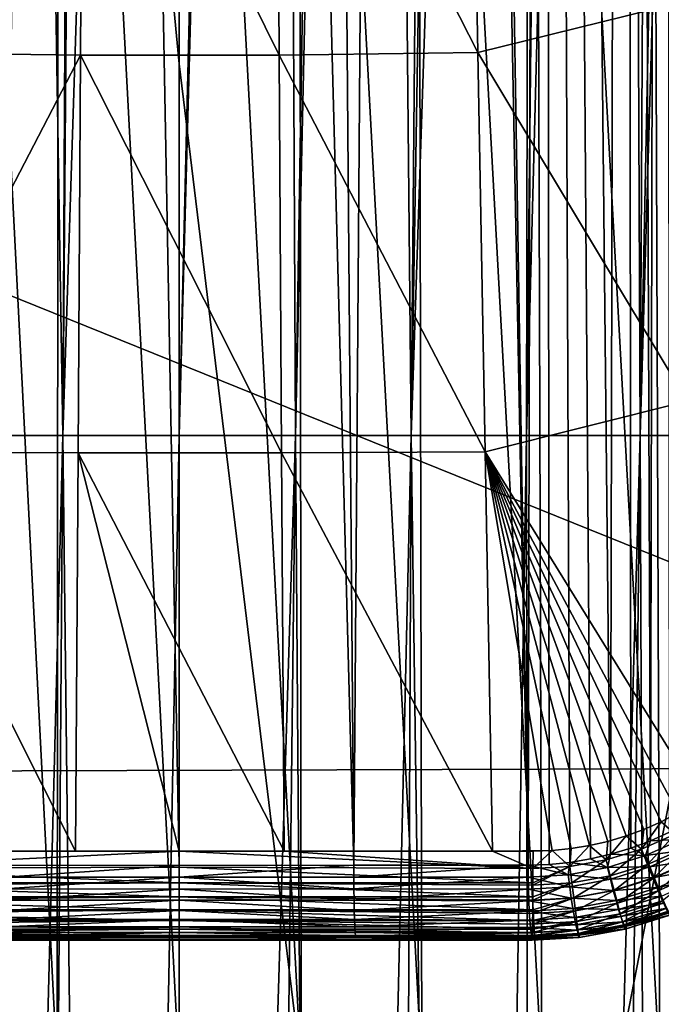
# Model space of a CAD drawing. Header units: metres. Extents: x -22 to 22, y 0 to 204.
# Tile 195 of 256: x -2 to 8, y 79 to 94. Entities that reach past the tile are written whole.
import ezdxf

# ---------------------------------------------------------------- set-up
doc = ezdxf.new("R2010")
doc.units = ezdxf.units.M
doc.layers.add('solid_002_SW0002', color=7, linetype='CONTINUOUS')
doc.layers.add('solid_002_SW0002_01', color=7, linetype='CONTINUOUS')

msp = doc.modelspace()

# ---------------------------------------------------------------- linework, layer by layer
at = {"layer": 'solid_002_SW0002'}
for points in [[(-1.887785, 182.670227, 261.700287), (-3.472393, 182.67691, 261.751129), (-2.719687, 81.176041, 275.085602)], [(-1.887785, 182.670227, 261.700287), (-2.719687, 81.176041, 275.085602), (0, 81.175316, 275.040649)], [(-1.887785, 182.670227, 261.700287), (0, 81.175316, 275.040649), (0, 182.667419, 261.678955)], [(2.719617, 81.176041, 275.085602), (1.887785, 182.670227, 261.700287), (0, 182.667419, 261.678955)], [(0, 81.175316, 275.040649), (2.719617, 81.176041, 275.085602), (0, 182.667419, 261.678955)], [(-10.818559, 98.548843, 220.74678), (-0.000201, 151.16481, 221.029526), (-0.000201, 43.031025, 221.029526)], [(-2.728487, 144.455627, 201.779633), (-1.810465, 87.865463, 202.047821), (-3.614262, 87.865463, 202.216309)], [(-2.728487, 144.455627, 201.779633), (-1.525336, 144.31134, 201.698242), (-1.810465, 87.865463, 202.047821)], [(-1.525336, 144.31134, 201.698242), (-1.357145, 144.297699, 201.690536), (-1.810465, 87.865463, 202.047821)], [(-1.357145, 144.297699, 201.690536), (0, 144.247849, 201.66127), (-1.810465, 87.865463, 202.047821)], [(0, 144.247849, 201.66127), (0, 87.865463, 201.991516), (-1.810465, 87.865463, 202.047821)], [(1.535974, 144.312256, 201.698761), (1.810465, 87.865463, 202.047821), (0, 87.865463, 201.991516)], [(1.357145, 144.297699, 201.690536), (1.535974, 144.312256, 201.698761), (0, 87.865463, 201.991516)], [(1.357145, 144.297699, 201.690536), (0, 87.865463, 201.991516), (0, 144.247849, 201.66127)], [(-3.712073, 113.35717, 205.29628), (-3.780923, 78.009079, 205.52861), (-1.898605, 78.00843, 205.31929)], [(-3.712073, 113.35717, 205.29628), (-1.898605, 78.00843, 205.31929), (-1.8706, 113.355873, 205.106247)], [(-1.8706, 113.355873, 205.106247), (-1.898605, 78.00843, 205.31929), (0, 78.008369, 205.249313)], [(0, 93.648308, 205.157715), (-1.8706, 113.355873, 205.106247), (0, 78.008369, 205.249313)], [(0, 93.648308, 205.157715), (0, 113.355034, 205.042282), (-1.8706, 113.355873, 205.106247)], [(-4.630531, 93.821167, 268.13916), (-4.518259, 100.025871, 267.21521), (-1.49943, 99.970596, 267.190613)], [(-4.630531, 93.821167, 268.13916), (-1.49943, 99.970596, 267.190613), (-1.536533, 93.784569, 268.119293)], [(1.558171, 93.784676, 268.119354), (-1.536533, 93.784569, 268.119293), (-1.49943, 99.970596, 267.190613)], [(1.520545, 99.970749, 267.190704), (1.558171, 93.784676, 268.119354), (-1.49943, 99.970596, 267.190613)], [(-10.439768, 42.757645, 220.756683), (-10.818559, 98.548843, 220.74678), (-0.000201, 43.031025, 221.029526)], [(15.547737, 82.704353, 224.209229), (15.556579, 95.266014, 224.274994), (-15.557049, 95.264488, 224.274994)], [(15.547737, 82.704353, 224.209229), (-15.557049, 95.264488, 224.274994), (-15.548045, 82.605263, 224.20871)], [(-4.743336, 87.611977, 269.031128), (-4.630531, 93.821167, 268.13916), (-1.536533, 93.784569, 268.119293)], [(-4.743336, 87.611977, 269.031128), (-1.536533, 93.784569, 268.119293), (-1.573834, 87.593735, 269.013702)], [(1.595998, 87.593781, 269.013794), (-1.573834, 87.593735, 269.013702), (-1.536533, 93.784569, 268.119293)], [(1.558171, 93.784676, 268.119354), (1.595998, 87.593781, 269.013794), (-1.536533, 93.784569, 268.119293)], [(1.898605, 78.00843, 205.31929), (0, 93.648308, 205.157715), (0, 78.008369, 205.249313)], [(-3.349572, 28.541321, 202.547104), (-3.614262, 87.865463, 202.216309), (-1.810465, 87.865463, 202.047821)], [(-2.24598, 28.778463, 202.430725), (-3.349572, 28.541321, 202.547104), (-1.810465, 87.865463, 202.047821)], [(-1.126185, 28.920979, 202.360718), (-2.24598, 28.778463, 202.430725), (-1.810465, 87.865463, 202.047821)], [(-1.126185, 28.920979, 202.360718), (-1.810465, 87.865463, 202.047821), (0, 87.865463, 201.991516)], [(1.810465, 87.865463, 202.047821), (0, 28.968191, 202.336487), (0, 87.865463, 201.991516)], [(-4.857522, 81.397858, 269.885315), (-4.743336, 87.611977, 269.031128), (-1.612854, 81.397888, 269.867432)], [(-4.743336, 87.611977, 269.031128), (-1.573834, 87.593735, 269.013702), (-1.612854, 81.397888, 269.867432)], [(-0.000008, 81.397888, 269.865234), (-1.612854, 81.397888, 269.867432), (-1.573834, 87.593735, 269.013702)], [(1.595998, 87.593781, 269.013794), (1.635592, 81.397888, 269.867493), (-1.573834, 87.593735, 269.013702)], [(1.635592, 81.397888, 269.867493), (-0.000008, 81.397888, 269.865234), (-1.573834, 87.593735, 269.013702)], [(15.5234, 65.829811, 224.120865), (15.547737, 82.704353, 224.209229), (-15.548045, 82.605263, 224.20871)], [(15.5234, 65.829811, 224.120865), (-15.548045, 82.605263, 224.20871), (-15.523682, 65.829231, 224.120865)], [(-5.508932, 81.126045, 269.951935), (-4.857522, 81.397858, 269.885315), (-0.000008, 81.397888, 269.865234)], [(0, 81.145409, 269.920166), (-5.508932, 81.126045, 269.951935), (-0.000008, 81.397888, 269.865234)], [(-4.857522, 81.397858, 269.885315), (-1.612854, 81.397888, 269.867432), (-0.000008, 81.397888, 269.865234)], [(5.509128, 81.126045, 269.951935), (0, 81.145409, 269.920166), (-0.000008, 81.397888, 269.865234)], [(0, 80.90509, 270.014984), (-5.507878, 80.905258, 270.040619), (-5.508932, 81.126045, 269.951935)], [(-2.71957, 80.99118, 275.092468), (0, 81.175316, 275.040649), (-2.719687, 81.176041, 275.085602)], [(-2.71957, 80.99118, 275.092468), (0, 80.990448, 275.047546), (0, 81.175316, 275.040649)], [(0, 80.990448, 275.047546), (2.719617, 81.176041, 275.085602), (0, 81.175316, 275.040649)], [(0, 80.90509, 270.014984), (-5.507668, 80.868675, 270.059174), (-5.507878, 80.905258, 270.040619)], [(0, 80.683167, 270.147278), (-5.507668, 80.868675, 270.059174), (0, 80.90509, 270.014984)], [(-2.71957, 80.99118, 275.092468), (-2.720587, 80.808266, 275.06488), (0, 80.990448, 275.047546)], [(-2.720587, 80.808266, 275.06488), (0, 80.807526, 275.019928), (0, 80.990448, 275.047546)], [(5.508225, 80.905251, 270.040619), (5.50804, 80.868675, 270.059174), (0, 80.90509, 270.014984)], [(5.506926, 80.683395, 270.172791), (0, 80.683167, 270.147278), (0, 80.90509, 270.014984)], [(5.50804, 80.868675, 270.059174), (5.506926, 80.683395, 270.172791), (0, 80.90509, 270.014984)], [(0, 80.683167, 270.147278), (-5.506434, 80.683403, 270.172791), (-5.507668, 80.868675, 270.059174)], [(-2.720587, 80.808266, 275.06488), (-2.722707, 80.633682, 275.003754), (0, 80.807526, 275.019928)], [(-2.722707, 80.633682, 275.003754), (0, 80.632927, 274.958771), (0, 80.807526, 275.019928)], [(0, 80.683167, 270.147278), (-5.506047, 80.63385, 270.209473), (-5.506434, 80.683403, 270.172791)], [(0, 80.48542, 270.313568), (-5.506047, 80.63385, 270.209473), (0, 80.683167, 270.147278)], [(0, 80.48542, 270.313568), (-5.504715, 80.485718, 270.338959), (-5.506047, 80.63385, 270.209473)], [(-2.722707, 80.633682, 275.003754), (-2.725857, 80.473526, 274.911224), (0, 80.632927, 274.958771)], [(-2.725857, 80.473526, 274.911224), (0, 80.472763, 274.86618), (0, 80.632927, 274.958771)], [(5.506926, 80.683395, 270.172791), (5.50657, 80.63385, 270.209473), (0, 80.683167, 270.147278)], [(5.505326, 80.485718, 270.338959), (0, 80.48542, 270.313568), (0, 80.683167, 270.147278)], [(5.50657, 80.63385, 270.209473), (5.505326, 80.485718, 270.338959), (0, 80.683167, 270.147278)], [(0, 80.48542, 270.313568), (-5.504117, 80.428711, 270.398315), (-5.504715, 80.485718, 270.338959)], [(0, 80.317017, 270.509491), (-5.504117, 80.428711, 270.398315), (0, 80.48542, 270.313568)], [(-2.725857, 80.473526, 274.911224), (-2.729927, 80.333389, 274.790527), (0, 80.472763, 274.86618)], [(-2.729927, 80.333389, 274.790527), (0, 80.332619, 274.745422), (0, 80.472763, 274.86618)], [(5.505326, 80.485718, 270.338959), (5.504761, 80.428711, 270.398315), (0, 80.48542, 270.313568)], [(5.503469, 80.31736, 270.53476), (0, 80.317017, 270.509491), (0, 80.48542, 270.313568)], [(5.504761, 80.428711, 270.398315), (5.503469, 80.31736, 270.53476), (0, 80.48542, 270.313568)], [(0, 80.317017, 270.509491), (-5.502765, 80.317368, 270.53476), (-5.504117, 80.428711, 270.398315)], [(0, 80.317017, 270.509491), (-5.501936, 80.259491, 270.619873), (-5.502765, 80.317368, 270.53476)], [(-0.000001, 80.18235, 270.72998), (-5.501936, 80.259491, 270.619873), (0, 80.317017, 270.509491)], [(-2.729927, 80.333389, 274.790527), (-2.734774, 80.218163, 274.645905), (0, 80.332619, 274.745422)], [(-2.734774, 80.218163, 274.645905), (0, 80.217384, 274.600708), (0, 80.332619, 274.745422)], [(5.501403, 80.182724, 270.755127), (-0.000001, 80.18235, 270.72998), (0, 80.317017, 270.509491)], [(5.503469, 80.31736, 270.53476), (5.502669, 80.259491, 270.619904), (0, 80.317017, 270.509491)], [(5.502669, 80.259491, 270.619904), (5.501403, 80.182724, 270.755127), (0, 80.317017, 270.509491)], [(-0.000001, 80.18235, 270.72998), (-5.500636, 80.182732, 270.755127), (-5.501936, 80.259491, 270.619873)], [(-0.000001, 80.18235, 270.72998), (-5.499571, 80.131332, 270.867493), (-5.500636, 80.182732, 270.755127)], [(-0.000001, 80.084915, 270.969269), (-5.499571, 80.131332, 270.867493), (-0.000001, 80.18235, 270.72998)], [(-0.000001, 80.084915, 270.969269), (-5.498383, 80.085327, 270.994293), (-5.499571, 80.131332, 270.867493)], [(-2.740229, 80.131874, 274.482361), (-2.746102, 80.07753, 274.305603), (0, 80.131088, 274.437073)], [(-2.746102, 80.07753, 274.305603), (0, 80.076744, 274.260254), (0, 80.131088, 274.437073)], [(-2.734774, 80.218163, 274.645905), (-2.740229, 80.131874, 274.482361), (0, 80.217384, 274.600708)], [(-2.740229, 80.131874, 274.482361), (0, 80.131088, 274.437073), (0, 80.217384, 274.600708)], [(5.501403, 80.182724, 270.755127), (5.500357, 80.131332, 270.867493), (-0.000001, 80.18235, 270.72998)], [(5.499181, 80.085327, 270.994293), (-0.000001, 80.084915, 270.969269), (-0.000001, 80.18235, 270.72998)], [(5.500357, 80.131332, 270.867493), (5.499181, 80.085327, 270.994293), (-0.000001, 80.18235, 270.72998)], [(-0.000001, 80.084915, 270.969269), (-5.497094, 80.048141, 271.133606), (-5.498383, 80.085327, 270.994293)], [(-0.000001, 80.027267, 271.2211), (-5.497094, 80.048141, 271.133606), (-0.000001, 80.084915, 270.969269)], [(-0.000001, 80.027267, 271.2211), (-5.496065, 80.027695, 271.246002), (-5.497094, 80.048141, 271.133606)], [(-0.000001, 80.027267, 271.2211), (-5.494579, 80.012444, 271.410126), (-5.496065, 80.027695, 271.246002)], [(-0.000001, 80.027267, 271.2211), (0.000011, 80.01091, 271.478943), (-5.494579, 80.012444, 271.410126)], [(-5.494579, 80.012444, 271.410126), (0.000011, 80.01091, 271.478943), (-5.494068, 80.011337, 271.503693)], [(-2.746102, 80.07753, 274.305603), (-2.752184, 80.057037, 274.121857), (0, 80.076744, 274.260254)], [(0, 80.076744, 274.260254), (-2.752184, 80.057037, 274.121857), (0, 80.056244, 274.076385)], [(5.499181, 80.085327, 270.994293), (5.497895, 80.048141, 271.133606), (-0.000001, 80.084915, 270.969269)], [(5.496862, 80.027695, 271.246002), (-0.000001, 80.027267, 271.2211), (-0.000001, 80.084915, 270.969269)], [(5.497895, 80.048141, 271.133606), (5.496862, 80.027695, 271.246002), (-0.000001, 80.084915, 270.969269)], [(5.496862, 80.027695, 271.246002), (5.495359, 80.012444, 271.410126), (-0.000001, 80.027267, 271.2211)], [(5.495359, 80.012444, 271.410126), (5.49407, 80.011337, 271.503693), (-0.000001, 80.027267, 271.2211)]]:
    msp.add_3dface(points, dxfattribs=at)
at = {"layer": 'solid_002_SW0002_01'}
for points in [[(2.719617, 81.176041, 275.085602), (3.472393, 182.67691, 261.751129), (1.887785, 182.670227, 261.700287)], [(2.719617, 81.176041, 275.085602), (5.436296, 81.178215, 275.220306), (3.472393, 182.67691, 261.751129)], [(5.436296, 81.178215, 275.220306), (3.77746, 182.678665, 261.764374), (3.472393, 182.67691, 261.751129)], [(5.436296, 81.178215, 275.220306), (5.664723, 182.692719, 261.871124), (3.77746, 182.678665, 261.764374)], [(5.436296, 81.178215, 275.220306), (5.762762, 81.189484, 275.241119), (5.664723, 182.692719, 261.871124)], [(6.718077, 81.34845, 275.292908), (6.943197, 182.705444, 261.967773), (5.664723, 182.692719, 261.871124)], [(6.403298, 81.274506, 275.277435), (6.718077, 81.34845, 275.292908), (5.664723, 182.692719, 261.871124)], [(6.085097, 81.221588, 275.260162), (6.403298, 81.274506, 275.277435), (5.664723, 182.692719, 261.871124)], [(5.762762, 81.189484, 275.241119), (6.085097, 81.221588, 275.260162), (5.664723, 182.692719, 261.871124)], [(6.718077, 81.34845, 275.292908), (7.030791, 81.443855, 275.30658), (6.943197, 182.705444, 261.967773)], [(7.337406, 81.559441, 275.318237), (7.549795, 182.712387, 262.020508), (6.943197, 182.705444, 261.967773)], [(7.030791, 81.443855, 275.30658), (7.337406, 81.559441, 275.318237), (6.943197, 182.705444, 261.967773)], [(7.337406, 81.559441, 275.318237), (7.633447, 81.69384, 275.327606), (7.549795, 182.712387, 262.020508)], [(-0.000201, 43.031025, 221.029526), (-0.000201, 151.16481, 221.029526), (10.818861, 98.549149, 220.745682)], [(8.873615, 146.499451, 202.925781), (8.921941, 87.865463, 203.380829), (7.177876, 87.865463, 202.884537)], [(8.357162, 146.23851, 202.781052), (8.873615, 146.499451, 202.925781), (7.177876, 87.865463, 202.884537)], [(7.48208, 145.834259, 202.556747), (8.357162, 146.23851, 202.781052), (7.177876, 87.865463, 202.884537)], [(6.926715, 145.60228, 202.427811), (7.48208, 145.834259, 202.556747), (7.177876, 87.865463, 202.884537)], [(6.926715, 145.60228, 202.427811), (7.177876, 87.865463, 202.884537), (5.40591, 87.865463, 202.495773)], [(6.04277, 145.27504, 202.243713), (6.926715, 145.60228, 202.427811), (5.40591, 87.865463, 202.495773)], [(5.510882, 145.101028, 202.145325), (6.04277, 145.27504, 202.243713), (5.40591, 87.865463, 202.495773)], [(5.510882, 145.101028, 202.145325), (5.40591, 87.865463, 202.495773), (3.614262, 87.865463, 202.216309)], [(4.565622, 144.830612, 201.993164), (5.510882, 145.101028, 202.145325), (3.614262, 87.865463, 202.216309)], [(4.110901, 144.719482, 201.930237), (4.565622, 144.830612, 201.993164), (3.614262, 87.865463, 202.216309)], [(3.059922, 144.509186, 201.810181), (4.110901, 144.719482, 201.930237), (3.614262, 87.865463, 202.216309)], [(3.059922, 144.509186, 201.810181), (3.614262, 87.865463, 202.216309), (1.810465, 87.865463, 202.047821)], [(2.728487, 144.455627, 201.779633), (3.059922, 144.509186, 201.810181), (1.810465, 87.865463, 202.047821)], [(1.535974, 144.312256, 201.698761), (2.728487, 144.455627, 201.779633), (1.810465, 87.865463, 202.047821)], [(1.8706, 113.355873, 205.106247), (0, 113.355034, 205.042282), (1.898605, 78.00843, 205.31929)], [(1.898605, 78.00843, 205.31929), (0, 113.355034, 205.042282), (0, 93.648308, 205.157715)], [(3.712073, 113.35717, 205.29628), (1.8706, 113.355873, 205.106247), (3.780923, 78.009079, 205.52861)], [(1.8706, 113.355873, 205.106247), (1.898605, 78.00843, 205.31929), (3.780923, 78.009079, 205.52861)], [(5.538145, 113.359283, 205.610886), (3.712073, 113.35717, 205.29628), (5.644879, 78.01059, 205.87619)], [(3.712073, 113.35717, 205.29628), (3.780923, 78.009079, 205.52861), (5.644879, 78.01059, 205.87619)], [(7.354855, 113.362221, 206.052048), (5.538145, 113.359283, 205.610886), (7.483775, 78.012993, 206.361176)], [(5.538145, 113.359283, 205.610886), (5.644879, 78.01059, 205.87619), (7.483775, 78.012993, 206.361176)], [(9.168273, 113.365494, 206.6306), (7.354855, 113.362221, 206.052048), (9.291009, 78.015915, 206.983887)], [(7.354855, 113.362221, 206.052048), (7.483775, 78.012993, 206.361176), (9.291009, 78.015915, 206.983887)], [(4.651795, 93.821457, 268.139374), (1.520545, 99.970749, 267.190704), (4.538826, 100.026306, 267.215485)], [(4.651795, 93.821457, 268.139374), (1.558171, 93.784676, 268.119354), (1.520545, 99.970749, 267.190704)], [(4.651795, 93.821457, 268.139374), (4.538826, 100.026306, 267.215485), (7.721251, 94.58036, 268.080383)], [(-0.000201, 43.031025, 221.029526), (10.818861, 98.549149, 220.745682), (10.440068, 42.757637, 220.755615)], [(4.651795, 93.821457, 268.139374), (7.721251, 94.58036, 268.080383), (7.910072, 88.399124, 268.961517)], [(4.765309, 87.612129, 269.031342), (1.558171, 93.784676, 268.119354), (4.651795, 93.821457, 268.139374)], [(4.765309, 87.612129, 269.031342), (1.595998, 87.593781, 269.013794), (1.558171, 93.784676, 268.119354)], [(4.765309, 87.612129, 269.031342), (4.651795, 93.821457, 268.139374), (7.910072, 88.399124, 268.961517)], [(4.765309, 87.612129, 269.031342), (7.910072, 88.399124, 268.961517), (8.105008, 82.207306, 269.812714)], [(-1.126185, 28.920979, 202.360718), (0, 87.865463, 201.991516), (0, 28.968191, 202.336487)], [(1.126199, 28.920977, 202.360718), (0, 28.968191, 202.336487), (1.810465, 87.865463, 202.047821)], [(2.246008, 28.77846, 202.430725), (1.126199, 28.920977, 202.360718), (1.810465, 87.865463, 202.047821)], [(2.246008, 28.77846, 202.430725), (1.810465, 87.865463, 202.047821), (3.614262, 87.865463, 202.216309)], [(3.349613, 28.541309, 202.547104), (2.246008, 28.77846, 202.430725), (3.614262, 87.865463, 202.216309)], [(4.428759, 28.20899, 202.704529), (3.349613, 28.541309, 202.547104), (3.614262, 87.865463, 202.216309)], [(4.428759, 28.20899, 202.704529), (3.614262, 87.865463, 202.216309), (5.40591, 87.865463, 202.495773)], [(5.47361, 27.783041, 202.901062), (4.428759, 28.20899, 202.704529), (5.40591, 87.865463, 202.495773)], [(5.47361, 27.783041, 202.901062), (5.40591, 87.865463, 202.495773), (7.177876, 87.865463, 202.884537)], [(6.472178, 27.265303, 203.126572), (5.47361, 27.783041, 202.901062), (7.177876, 87.865463, 202.884537)], [(6.472178, 27.265303, 203.126572), (7.177876, 87.865463, 202.884537), (7.415807, 26.660225, 203.381149)], [(7.177876, 87.865463, 202.884537), (8.921941, 87.865463, 203.380829), (7.415807, 26.660225, 203.381149)], [(8.921941, 87.865463, 203.380829), (8.56125, 26.66, 203.730957), (7.415807, 26.660225, 203.381149)], [(4.880214, 81.397858, 269.885498), (1.595998, 87.593781, 269.013794), (4.765309, 87.612129, 269.031342)], [(4.880214, 81.397858, 269.885498), (1.635592, 81.397888, 269.867493), (1.595998, 87.593781, 269.013794)], [(4.765309, 87.612129, 269.031342), (6.101503, 81.43602, 269.891785), (5.807763, 81.407684, 269.892609)], [(4.880214, 81.397858, 269.885498), (4.765309, 87.612129, 269.031342), (5.807763, 81.407684, 269.892609)], [(4.765309, 87.612129, 269.031342), (6.390953, 81.482864, 269.888611), (6.101503, 81.43602, 269.891785)], [(4.765309, 87.612129, 269.031342), (6.676574, 81.548401, 269.882996), (6.390953, 81.482864, 269.888611)], [(4.765309, 87.612129, 269.031342), (6.959306, 81.632988, 269.874969), (6.676574, 81.548401, 269.882996)], [(4.765309, 87.612129, 269.031342), (7.236133, 81.73555, 269.864563), (6.959306, 81.632988, 269.874969)], [(4.765309, 87.612129, 269.031342), (7.503733, 81.854912, 269.851929), (7.236133, 81.73555, 269.864563)], [(4.765309, 87.612129, 269.031342), (7.763444, 81.992043, 269.836945), (7.503733, 81.854912, 269.851929)], [(4.765309, 87.612129, 269.031342), (8.105008, 82.207306, 269.812714), (7.763444, 81.992043, 269.836945)], [(7.724835, 81.661369, 269.905243), (7.503733, 81.854912, 269.851929), (7.763444, 81.992043, 269.836945)], [(7.199512, 81.429222, 269.929626), (7.236133, 81.73555, 269.864563), (7.503733, 81.854912, 269.851929)], [(7.724835, 81.661369, 269.905243), (7.199512, 81.429222, 269.929626), (7.503733, 81.854912, 269.851929)], [(7.199512, 81.429222, 269.929626), (6.959306, 81.632988, 269.874969), (7.236133, 81.73555, 269.864563)], [(7.293291, 81.189194, 270.035675), (7.199512, 81.429222, 269.929626), (7.724835, 81.661369, 269.905243)], [(7.848205, 81.434608, 270.009979), (7.293291, 81.189194, 270.035675), (7.724835, 81.661369, 269.905243)], [(7.830499, 81.583885, 275.34256), (7.633447, 81.69384, 275.327606), (7.337406, 81.559441, 275.318237)], [(6.649714, 81.261253, 269.945618), (6.390953, 81.482864, 269.888611), (6.676574, 81.548401, 269.882996)], [(6.649714, 81.261253, 269.945618), (6.676574, 81.548401, 269.882996), (6.959306, 81.632988, 269.874969)], [(7.199512, 81.429222, 269.929626), (6.649714, 81.261253, 269.945618), (6.959306, 81.632988, 269.874969)], [(7.262559, 81.327454, 275.324036), (7.337406, 81.559441, 275.318237), (7.030791, 81.443855, 275.30658)], [(7.830499, 81.583885, 275.34256), (7.337406, 81.559441, 275.318237), (7.262559, 81.327454, 275.324036)], [(7.830499, 81.583885, 275.34256), (7.262559, 81.327454, 275.324036), (7.917733, 81.417435, 275.318573)], [(5.509128, 81.126045, 269.951935), (-0.000008, 81.397888, 269.865234), (1.635592, 81.397888, 269.867493)], [(5.509128, 81.126045, 269.951935), (1.635592, 81.397888, 269.867493), (4.880214, 81.397858, 269.885498)], [(4.880214, 81.397858, 269.885498), (5.807763, 81.407684, 269.892609), (5.50979, 81.39785, 269.891052)], [(5.509128, 81.126045, 269.951935), (4.880214, 81.397858, 269.885498), (5.50979, 81.39785, 269.891052)], [(5.509128, 81.126045, 269.951935), (5.50979, 81.39785, 269.891052), (5.807763, 81.407684, 269.892609)], [(6.083515, 81.159698, 269.953064), (5.509128, 81.126045, 269.951935), (5.807763, 81.407684, 269.892609)], [(6.083515, 81.159698, 269.953064), (5.807763, 81.407684, 269.892609), (6.101503, 81.43602, 269.891785)], [(6.083515, 81.159698, 269.953064), (6.101503, 81.43602, 269.891785), (6.390953, 81.482864, 269.888611)], [(6.649714, 81.261253, 269.945618), (6.083515, 81.159698, 269.953064), (6.390953, 81.482864, 269.888611)], [(6.7126, 81.011642, 270.052521), (6.649714, 81.261253, 269.945618), (7.199512, 81.429222, 269.929626)], [(7.293291, 81.189194, 270.035675), (6.7126, 81.011642, 270.052521), (7.199512, 81.429222, 269.929626)], [(7.262559, 81.327454, 275.324036), (7.030791, 81.443855, 275.30658), (6.718077, 81.34845, 275.292908)], [(7.262559, 81.327454, 275.324036), (7.32952, 81.152023, 275.298889), (7.917733, 81.417435, 275.318573)], [(7.380699, 80.970657, 270.184845), (7.293291, 81.189194, 270.035675), (7.848205, 81.434608, 270.009979)], [(7.917733, 81.417435, 275.318573), (7.32952, 81.152023, 275.298889), (8.001996, 81.258461, 275.259277)], [(7.963336, 81.228516, 270.157928), (7.380699, 80.970657, 270.184845), (7.848205, 81.434608, 270.009979)], [(6.056347, 81.028748, 275.265381), (6.085097, 81.221588, 275.260162), (5.762762, 81.189484, 275.241119)], [(6.668358, 81.141571, 275.298004), (6.085097, 81.221588, 275.260162), (6.056347, 81.028748, 275.265381)], [(6.11465, 80.904289, 270.060364), (6.083515, 81.159698, 269.953064), (6.649714, 81.261253, 269.945618)], [(6.668358, 81.141571, 275.298004), (6.403298, 81.274506, 275.277435), (6.085097, 81.221588, 275.260162)], [(6.7126, 81.011642, 270.052521), (6.11465, 80.904289, 270.060364), (6.649714, 81.261253, 269.945618)], [(6.668358, 81.141571, 275.298004), (6.718077, 81.34845, 275.292908), (6.403298, 81.274506, 275.277435)], [(7.262559, 81.327454, 275.324036), (6.718077, 81.34845, 275.292908), (6.668358, 81.141571, 275.298004)], [(7.262559, 81.327454, 275.324036), (6.668358, 81.141571, 275.298004), (7.32952, 81.152023, 275.298889)], [(7.32952, 81.152023, 275.298889), (7.394769, 80.984741, 275.238495), (8.001996, 81.258461, 275.259277)], [(7.45908, 80.780235, 270.372589), (7.380699, 80.970657, 270.184845), (7.963336, 81.228516, 270.157928)], [(8.001996, 81.258461, 275.259277), (7.394769, 80.984741, 275.238495), (8.080203, 81.112793, 275.166779)], [(8.06673, 81.049362, 270.344543), (7.45908, 80.780235, 270.372589), (7.963336, 81.228516, 270.157928)], [(0, 80.90509, 270.014984), (-5.508932, 81.126045, 269.951935), (0, 81.145409, 269.920166)], [(0, 80.990448, 275.047546), (2.7195, 80.99118, 275.092468), (2.719617, 81.176041, 275.085602)], [(5.508225, 80.905251, 270.040619), (0, 80.90509, 270.014984), (0, 81.145409, 269.920166)], [(5.509128, 81.126045, 269.951935), (5.508225, 80.905251, 270.040619), (0, 81.145409, 269.920166)], [(2.7195, 80.99118, 275.092468), (5.436296, 81.178215, 275.220306), (2.719617, 81.176041, 275.085602)], [(2.7195, 80.99118, 275.092468), (5.436077, 80.990395, 275.22699), (5.436296, 81.178215, 275.220306)], [(5.436077, 80.990395, 275.22699), (6.056347, 81.028748, 275.265381), (5.436296, 81.178215, 275.220306)], [(6.056347, 81.028748, 275.265381), (5.762762, 81.189484, 275.241119), (5.436296, 81.178215, 275.220306)], [(6.083515, 81.159698, 269.953064), (5.50804, 80.868675, 270.059174), (5.508225, 80.905251, 270.040619)], [(6.11465, 80.904289, 270.060364), (5.50804, 80.868675, 270.059174), (6.083515, 81.159698, 269.953064)], [(6.083515, 81.159698, 269.953064), (5.508225, 80.905251, 270.040619), (5.509128, 81.126045, 269.951935)], [(6.668358, 81.141571, 275.298004), (6.056347, 81.028748, 275.265381), (6.714181, 80.959656, 275.271606)], [(6.668358, 81.141571, 275.298004), (6.714181, 80.959656, 275.271606), (7.32952, 81.152023, 275.298889)], [(6.771064, 80.784103, 270.202484), (6.7126, 81.011642, 270.052521), (7.293291, 81.189194, 270.035675)], [(7.32952, 81.152023, 275.298889), (6.714181, 80.959656, 275.271606), (7.394769, 80.984741, 275.238495)], [(7.380699, 80.970657, 270.184845), (6.771064, 80.784103, 270.202484), (7.293291, 81.189194, 270.035675)], [(7.394769, 80.984741, 275.238495), (7.455916, 80.831726, 275.14502), (8.080203, 81.112793, 275.166779)], [(8.080203, 81.112793, 275.166779), (7.455916, 80.831726, 275.14502), (8.149488, 80.985764, 275.044495)], [(7.526057, 80.623741, 270.593201), (7.45908, 80.780235, 270.372589), (8.06673, 81.049362, 270.344543)], [(0, 80.990448, 275.047546), (2.720517, 80.808266, 275.06488), (2.7195, 80.99118, 275.092468)], [(0, 80.990448, 275.047546), (0, 80.807526, 275.019928), (2.720517, 80.808266, 275.06488)], [(2.7195, 80.99118, 275.092468), (2.720517, 80.808266, 275.06488), (5.436077, 80.990395, 275.22699)], [(2.720517, 80.808266, 275.06488), (5.438232, 80.803223, 275.197754), (5.436077, 80.990395, 275.22699)], [(6.056347, 81.028748, 275.265381), (5.436077, 80.990395, 275.22699), (6.080468, 80.842911, 275.23761)], [(5.436077, 80.990395, 275.22699), (5.438232, 80.803223, 275.197754), (6.080468, 80.842911, 275.23761)], [(6.11465, 80.904289, 270.060364), (5.50657, 80.63385, 270.209473), (5.506926, 80.683395, 270.172791)], [(6.143364, 80.671303, 270.210724), (5.50657, 80.63385, 270.209473), (6.11465, 80.904289, 270.060364)], [(6.11465, 80.904289, 270.060364), (5.506926, 80.683395, 270.172791), (5.50804, 80.868675, 270.059174)], [(6.056347, 81.028748, 275.265381), (6.080468, 80.842911, 275.23761), (6.714181, 80.959656, 275.271606)], [(6.714181, 80.959656, 275.271606), (6.080468, 80.842911, 275.23761), (6.759604, 80.786369, 275.209961)], [(6.143364, 80.671303, 270.210724), (6.11465, 80.904289, 270.060364), (6.7126, 81.011642, 270.052521)], [(6.771064, 80.784103, 270.202484), (6.143364, 80.671303, 270.210724), (6.7126, 81.011642, 270.052521)], [(6.714181, 80.959656, 275.271606), (6.759604, 80.786369, 275.209961), (7.394769, 80.984741, 275.238495)], [(7.394769, 80.984741, 275.238495), (6.759604, 80.786369, 275.209961), (7.455916, 80.831726, 275.14502)], [(6.823329, 80.585548, 270.390961), (6.771064, 80.784103, 270.202484), (7.380699, 80.970657, 270.184845)], [(7.45908, 80.780235, 270.372589), (6.823329, 80.585548, 270.390961), (7.380699, 80.970657, 270.184845)], [(7.455916, 80.831726, 275.14502), (7.510723, 80.698593, 275.021881), (8.149488, 80.985764, 275.044495)], [(0, 80.807526, 275.019928), (2.722637, 80.633682, 275.003754), (2.720517, 80.808266, 275.06488)], [(0, 80.807526, 275.019928), (0, 80.632927, 274.958771), (2.722637, 80.633682, 275.003754)], [(2.720517, 80.808266, 275.06488), (2.722637, 80.633682, 275.003754), (5.438232, 80.803223, 275.197754)], [(2.722637, 80.633682, 275.003754), (5.442695, 80.625069, 275.133484), (5.438232, 80.803223, 275.197754)], [(6.080468, 80.842911, 275.23761), (5.438232, 80.803223, 275.197754), (6.105534, 80.665985, 275.174652)], [(5.438232, 80.803223, 275.197754), (5.442695, 80.625069, 275.133484), (6.105534, 80.665985, 275.174652)], [(6.080468, 80.842911, 275.23761), (6.105534, 80.665985, 275.174652), (6.759604, 80.786369, 275.209961)], [(6.759604, 80.786369, 275.209961), (6.105534, 80.665985, 275.174652), (6.802962, 80.628052, 275.115387)], [(6.168784, 80.467819, 270.399567), (6.143364, 80.671303, 270.210724), (6.771064, 80.784103, 270.202484)], [(6.823329, 80.585548, 270.390961), (6.168784, 80.467819, 270.399567), (6.771064, 80.784103, 270.202484)], [(6.759604, 80.786369, 275.209961), (6.802962, 80.628052, 275.115387), (7.455916, 80.831726, 275.14502)], [(7.455916, 80.831726, 275.14502), (6.802962, 80.628052, 275.115387), (7.510723, 80.698593, 275.021881)], [(6.867814, 80.422012, 270.612244), (6.823329, 80.585548, 270.390961), (7.45908, 80.780235, 270.372589)], [(7.526057, 80.623741, 270.593201), (6.867814, 80.422012, 270.612244), (7.45908, 80.780235, 270.372589)], [(0, 80.632927, 274.958771), (2.725787, 80.473526, 274.911224), (2.722637, 80.633682, 275.003754)], [(0, 80.632927, 274.958771), (0, 80.472763, 274.86618), (2.725787, 80.473526, 274.911224)], [(2.722637, 80.633682, 275.003754), (2.725787, 80.473526, 274.911224), (5.442695, 80.625069, 275.133484)], [(2.725787, 80.473526, 274.911224), (5.449301, 80.462448, 275.03653), (5.442695, 80.625069, 275.133484)], [(6.105534, 80.665985, 275.174652), (5.442695, 80.625069, 275.133484), (6.130628, 80.504456, 275.078918)], [(5.442695, 80.625069, 275.133484), (5.449301, 80.462448, 275.03653), (6.130628, 80.504456, 275.078918)], [(6.143364, 80.671303, 270.210724), (5.504761, 80.428711, 270.398315), (5.505326, 80.485718, 270.338959)], [(6.168784, 80.467819, 270.399567), (5.504761, 80.428711, 270.398315), (6.143364, 80.671303, 270.210724)], [(6.143364, 80.671303, 270.210724), (5.505326, 80.485718, 270.338959), (5.50657, 80.63385, 270.209473)], [(6.105534, 80.665985, 275.174652), (6.130628, 80.504456, 275.078918), (6.802962, 80.628052, 275.115387)], [(6.802962, 80.628052, 275.115387), (6.130628, 80.504456, 275.078918), (6.84267, 80.490501, 274.991302)], [(6.802962, 80.628052, 275.115387), (6.84267, 80.490501, 274.991302), (7.510723, 80.698593, 275.021881)], [(7.510723, 80.698593, 275.021881), (6.84267, 80.490501, 274.991302), (7.557179, 80.590202, 274.873596)], [(6.84267, 80.490501, 274.991302), (6.877269, 80.378754, 274.842285), (7.557179, 80.590202, 274.873596)], [(6.903165, 80.298477, 270.859589), (6.867814, 80.422012, 270.612244), (7.526057, 80.623741, 270.593201)], [(7.557179, 80.590202, 274.873596), (6.877269, 80.378754, 274.842285), (7.593594, 80.510536, 274.705627)], [(7.579592, 80.50592, 270.839996), (6.903165, 80.298477, 270.859589), (7.526057, 80.623741, 270.593201)], [(0, 80.472763, 274.86618), (2.729856, 80.333389, 274.790527), (2.725787, 80.473526, 274.911224)], [(0, 80.472763, 274.86618), (0, 80.332619, 274.745422), (2.729856, 80.333389, 274.790527)], [(2.725787, 80.473526, 274.911224), (2.729856, 80.333389, 274.790527), (5.449301, 80.462448, 275.03653)], [(2.729856, 80.333389, 274.790527), (5.457809, 80.321312, 274.910431), (5.449301, 80.462448, 275.03653)], [(6.130628, 80.504456, 275.078918), (5.449301, 80.462448, 275.03653), (6.15483, 80.364227, 274.953857)], [(5.449301, 80.462448, 275.03653), (5.457809, 80.321312, 274.910431), (6.15483, 80.364227, 274.953857)], [(6.168784, 80.467819, 270.399567), (5.502669, 80.259491, 270.619904), (5.503469, 80.31736, 270.53476)], [(6.190147, 80.300034, 270.621155), (5.502669, 80.259491, 270.619904), (6.168784, 80.467819, 270.399567)], [(6.168784, 80.467819, 270.399567), (5.503469, 80.31736, 270.53476), (5.504761, 80.428711, 270.398315)], [(6.130628, 80.504456, 275.078918), (6.15483, 80.364227, 274.953857), (6.84267, 80.490501, 274.991302)], [(6.84267, 80.490501, 274.991302), (6.15483, 80.364227, 274.953857), (6.877269, 80.378754, 274.842285)], [(6.190147, 80.300034, 270.621155), (6.168784, 80.467819, 270.399567), (6.823329, 80.585548, 270.390961)], [(6.867814, 80.422012, 270.612244), (6.190147, 80.300034, 270.621155), (6.823329, 80.585548, 270.390961)], [(6.877269, 80.378754, 274.842285), (6.905503, 80.296906, 274.673798), (7.593594, 80.510536, 274.705627)], [(7.61793, 80.430305, 271.105438), (6.903165, 80.298477, 270.859589), (7.579592, 80.50592, 270.839996)], [(7.593594, 80.510536, 274.705627), (6.905503, 80.296906, 274.673798), (6.926365, 80.247963, 274.491974)], [(7.593594, 80.510536, 274.705627), (6.926365, 80.247963, 274.491974), (7.618655, 80.462524, 274.524078)], [(7.618655, 80.462524, 274.524078), (6.926365, 80.247963, 274.491974), (6.952189, 80.237076, 274.32785)], [(7.618655, 80.462524, 274.524078), (6.952189, 80.237076, 274.32785), (7.649699, 80.454971, 274.353333)], [(7.649699, 80.454971, 274.353333), (6.952189, 80.237076, 274.32785), (7.655418, 80.403542, 271.481293)], [(0, 80.332619, 274.745422), (2.734703, 80.218163, 274.645874), (2.729856, 80.333389, 274.790527)], [(0, 80.332619, 274.745422), (0, 80.217384, 274.600708), (2.734703, 80.218163, 274.645874)], [(2.729856, 80.333389, 274.790527), (2.734703, 80.218163, 274.645874), (5.457809, 80.321312, 274.910431)], [(2.734703, 80.218163, 274.645874), (5.467908, 80.206833, 274.759827), (5.457809, 80.321312, 274.910431)], [(6.15483, 80.364227, 274.953857), (5.457809, 80.321312, 274.910431), (6.177252, 80.25045, 274.804047)], [(5.457809, 80.321312, 274.910431), (5.467908, 80.206833, 274.759827), (6.177252, 80.25045, 274.804047)], [(6.190147, 80.300034, 270.621155), (5.500357, 80.131332, 270.867493), (5.501403, 80.182724, 270.755127)], [(6.206801, 80.173042, 270.868774), (5.500357, 80.131332, 270.867493), (6.190147, 80.300034, 270.621155)], [(6.190147, 80.300034, 270.621155), (5.501403, 80.182724, 270.755127), (5.502669, 80.259491, 270.619904)], [(6.15483, 80.364227, 274.953857), (6.177252, 80.25045, 274.804047), (6.877269, 80.378754, 274.842285)], [(6.877269, 80.378754, 274.842285), (6.177252, 80.25045, 274.804047), (6.905503, 80.296906, 274.673798)], [(6.177252, 80.25045, 274.804047), (6.197083, 80.167274, 274.634979), (6.905503, 80.296906, 274.673798)], [(6.206801, 80.173042, 270.868774), (6.190147, 80.300034, 270.621155), (6.867814, 80.422012, 270.612244)], [(6.905503, 80.296906, 274.673798), (6.197083, 80.167274, 274.634979), (6.213628, 80.117767, 274.452881)], [(6.903165, 80.298477, 270.859589), (6.206801, 80.173042, 270.868774), (6.867814, 80.422012, 270.612244)], [(6.928162, 80.218658, 271.125458), (6.206801, 80.173042, 270.868774), (6.903165, 80.298477, 270.859589)], [(6.905503, 80.296906, 274.673798), (6.213628, 80.117767, 274.452881), (6.926365, 80.247963, 274.491974)], [(7.61793, 80.430305, 271.105438), (6.928162, 80.218658, 271.125458), (6.903165, 80.298477, 270.859589)], [(7.639806, 80.39917, 271.3815), (6.928162, 80.218658, 271.125458), (7.61793, 80.430305, 271.105438)], [(7.639806, 80.39917, 271.3815), (6.941929, 80.184959, 271.401794), (6.928162, 80.218658, 271.125458)], [(7.639806, 80.39917, 271.3815), (6.952911, 80.186417, 271.496948), (6.941929, 80.184959, 271.401794)], [(6.952189, 80.237076, 274.32785), (6.952911, 80.186417, 271.496948), (7.655418, 80.403542, 271.481293)], [(7.639806, 80.39917, 271.3815), (7.655418, 80.403542, 271.481293), (6.952911, 80.186417, 271.496948)], [(0, 80.217384, 274.600708), (2.740158, 80.131874, 274.482361), (2.734703, 80.218163, 274.645874)], [(0, 80.217384, 274.600708), (0, 80.131088, 274.437073), (2.740158, 80.131874, 274.482361)], [(0, 80.131088, 274.437073), (2.746031, 80.07753, 274.305603), (2.740158, 80.131874, 274.482361)], [(0, 80.131088, 274.437073), (0, 80.076744, 274.260254), (2.746031, 80.07753, 274.305603)], [(2.734703, 80.218163, 274.645874), (2.740158, 80.131874, 274.482361), (5.467908, 80.206833, 274.759827)], [(2.740158, 80.131874, 274.482361), (5.479227, 80.123207, 274.59021), (5.467908, 80.206833, 274.759827)], [(2.740158, 80.131874, 274.482361), (2.746031, 80.07753, 274.305603), (5.479227, 80.123207, 274.59021)], [(6.177252, 80.25045, 274.804047), (5.467908, 80.206833, 274.759827), (6.197083, 80.167274, 274.634979)], [(5.467908, 80.206833, 274.759827), (5.479227, 80.123207, 274.59021), (6.197083, 80.167274, 274.634979)], [(6.197083, 80.167274, 274.634979), (5.479227, 80.123207, 274.59021), (5.491352, 80.073494, 274.407806)], [(6.197083, 80.167274, 274.634979), (5.491352, 80.073494, 274.407806), (6.213628, 80.117767, 274.452881)], [(6.206801, 80.173042, 270.868774), (5.499181, 80.085327, 270.994293), (5.500357, 80.131332, 270.867493)], [(6.218079, 80.090691, 271.134857), (5.499181, 80.085327, 270.994293), (6.206801, 80.173042, 270.868774)], [(6.928162, 80.218658, 271.125458), (6.218079, 80.090691, 271.134857), (6.206801, 80.173042, 270.868774)], [(6.926365, 80.247963, 274.491974), (6.213628, 80.117767, 274.452881), (6.232528, 80.104492, 274.296234)], [(6.941929, 80.184959, 271.401794), (6.218079, 80.090691, 271.134857), (6.928162, 80.218658, 271.125458)], [(6.941929, 80.184959, 271.401794), (6.223509, 80.055458, 271.411346), (6.218079, 80.090691, 271.134857)], [(6.941929, 80.184959, 271.401794), (6.228919, 80.055008, 271.504517), (6.223509, 80.055458, 271.411346)], [(6.232528, 80.104492, 274.296234), (6.228919, 80.055008, 271.504517), (6.952911, 80.186417, 271.496948)], [(6.941929, 80.184959, 271.401794), (6.952911, 80.186417, 271.496948), (6.228919, 80.055008, 271.504517)], [(6.926365, 80.247963, 274.491974), (6.232528, 80.104492, 274.296234), (6.952189, 80.237076, 274.32785)], [(6.952189, 80.237076, 274.32785), (6.232528, 80.104492, 274.296234), (6.952911, 80.186417, 271.496948)], [(-2.752184, 80.057037, 274.121857), (-5.494068, 80.011337, 271.503693), (0.000011, 80.01091, 271.478943)], [(0, 80.056244, 274.076385), (-2.752184, 80.057037, 274.121857), (0.000011, 80.01091, 271.478943)], [(-0.000001, 80.027267, 271.2211), (5.49407, 80.011337, 271.503693), (0.000011, 80.01091, 271.478943)], [(0, 80.076744, 274.260254), (2.752115, 80.057037, 274.121857), (2.746031, 80.07753, 274.305603)], [(0, 80.076744, 274.260254), (0, 80.056244, 274.076385), (2.752115, 80.057037, 274.121857)], [(2.752115, 80.057037, 274.121857), (0, 80.056244, 274.076385), (0.000011, 80.01091, 271.478943)], [(2.752115, 80.057037, 274.121857), (0.000011, 80.01091, 271.478943), (5.49407, 80.011337, 271.503693)], [(2.746031, 80.07753, 274.305603), (5.48911, 80.079903, 274.441589), (5.479227, 80.123207, 274.59021)], [(2.746031, 80.07753, 274.305603), (5.491352, 80.073494, 274.407806), (5.48911, 80.079903, 274.441589)], [(2.746031, 80.07753, 274.305603), (2.752115, 80.057037, 274.121857), (5.491352, 80.073494, 274.407806)], [(5.491352, 80.073494, 274.407806), (2.752115, 80.057037, 274.121857), (5.501319, 80.059418, 274.258179)], [(5.499129, 80.035347, 272.878937), (5.501319, 80.059418, 274.258179), (2.752115, 80.057037, 274.121857)], [(5.499129, 80.035347, 272.878937), (2.752115, 80.057037, 274.121857), (5.49407, 80.011337, 271.503693)], [(5.479227, 80.123207, 274.59021), (5.48911, 80.079903, 274.441589), (5.491352, 80.073494, 274.407806)], [(6.213628, 80.117767, 274.452881), (5.491352, 80.073494, 274.407806), (5.501319, 80.059418, 274.258179)], [(6.223509, 80.055458, 271.411346), (6.228919, 80.055008, 271.504517), (5.49407, 80.011337, 271.503693)], [(6.223509, 80.055458, 271.411346), (5.49407, 80.011337, 271.503693), (5.495359, 80.012444, 271.410126)], [(6.228919, 80.055008, 271.504517), (5.499129, 80.035347, 272.878937), (5.49407, 80.011337, 271.503693)], [(6.223509, 80.055458, 271.411346), (5.495359, 80.012444, 271.410126), (5.496862, 80.027695, 271.246002)], [(6.223509, 80.055458, 271.411346), (5.496862, 80.027695, 271.246002), (5.497895, 80.048141, 271.133606)], [(6.218079, 80.090691, 271.134857), (5.497895, 80.048141, 271.133606), (5.499181, 80.085327, 270.994293)], [(6.223509, 80.055458, 271.411346), (5.497895, 80.048141, 271.133606), (6.218079, 80.090691, 271.134857)], [(6.228919, 80.055008, 271.504517), (5.501319, 80.059418, 274.258179), (5.499129, 80.035347, 272.878937)], [(6.213628, 80.117767, 274.452881), (5.501319, 80.059418, 274.258179), (6.232528, 80.104492, 274.296234)], [(6.232528, 80.104492, 274.296234), (5.501319, 80.059418, 274.258179), (6.228919, 80.055008, 271.504517)]]:
    msp.add_3dface(points, dxfattribs=at)

doc.saveas('drawing.dxf')
